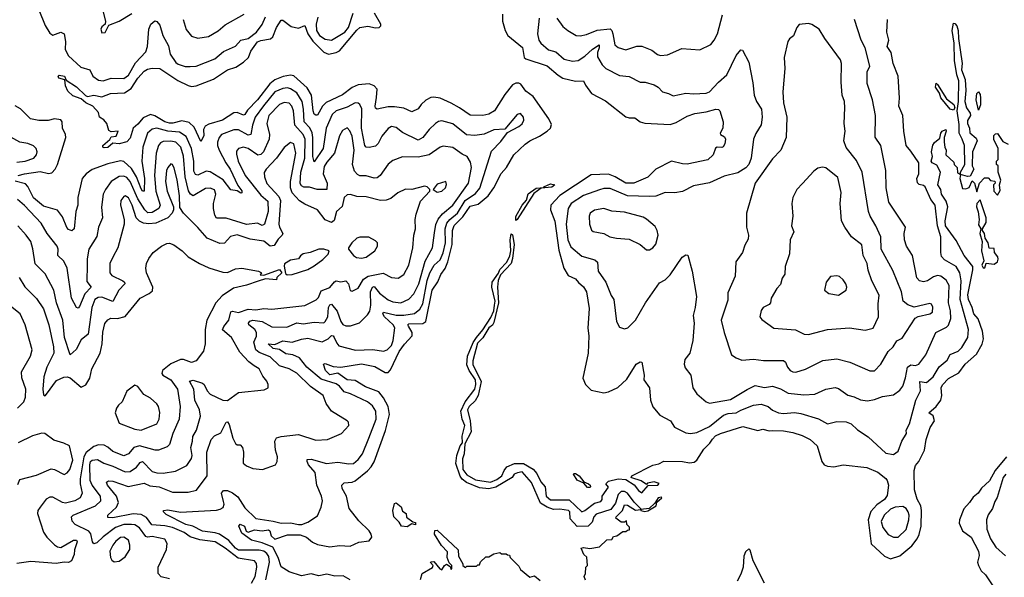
# Model space of a CAD drawing. Extents: x 1245432 to 1420865, y 606325 to 671314.
# Tile 241 of 256: x 1388404 to 1394659, y 620730 to 624275. Entities that reach past the tile are written whole.
import ezdxf

# ---------------------------------------------------------------- set-up
doc = ezdxf.new("R2010")
doc.units = 0

msp = doc.modelspace()

# ---------------------------------------------------------------- linework, layer by layer
at = {"layer": '0CON20XD'}
for points in [[(1388525, 624337.8), (1388565, 624237.5), (1388595, 624187.8), (1388615, 624176.5), (1388665, 624195.4), (1388685.6, 624185.6), (1388694.7, 624135), (1388693.3, 624085), (1388714.6, 624045), (1388793.5, 623973.5), (1388849.4, 623955), (1388868.2, 623915), (1388905, 623889.1), (1388935, 623885.2), (1388985, 623903.6), (1389065, 623899.7), (1389095, 623920.8), (1389139, 624001), (1389205, 624070.8), (1389215, 624103.3), (1389224.8, 624215.2), (1389237.8, 624245), (1389261.9, 624268.1), (1389275, 624262.5), (1389295, 624240), (1389313.8, 624175), (1389348.3, 624108.3), (1389360.9, 624055), (1389395, 624002.2), (1389410.8, 623990.8), (1389455, 623977.1), (1389487.5, 623977.5)], [(1388930.3, 624340.3), (1388950, 624265), (1388947.5, 624245), (1388925, 624228.8), (1388918.8, 624215), (1388925, 624190), (1388946.4, 624193.6), (1388970.5, 624239.5), (1389035, 624264.2), (1389116.2, 624313.8)], [(1390502.8, 620712.8), (1390459.4, 620739.4), (1390406.5, 620736.5), (1390355, 620748.8), (1390305, 620738.9), (1390255, 620752.3), (1390195, 620738.7), (1390115.4, 620765), (1390065, 620795.8), (1390046.9, 620855), (1390011.3, 620921.4), (1389945, 620950), (1389875.7, 620965.7), (1389815, 621010.8), (1389795.8, 621055), (1389805, 621067.1), (1389832, 621055), (1389843.6, 621023.6), (1389855, 621017.1), (1389895, 621032.1), (1389945, 621025.8), (1389985, 621031), (1389993.9, 621025), (1390002.4, 620992.4), (1390025, 620973.3), (1390105, 620999.2), (1390185, 621000.3), (1390226.2, 620985), (1390264.1, 620954.1), (1390295, 620938), (1390375, 620924.5), (1390435, 620931.2), (1390503.3, 620926.7), (1390557.4, 620952.6), (1390625, 620962), (1390640, 620985), (1390636.9, 621005), (1390624.3, 621025), (1390558.4, 621088.4), (1390497.9, 621167.9), (1390480.9, 621245), (1390453.4, 621295), (1390450, 621315), (1390465, 621330.5), (1390515, 621335.3), (1390535, 621343.3), (1390612.4, 621407.6), (1390637.6, 621432.4), (1390655.4, 621464.6), (1390727.8, 621662.2), (1390752.2, 621765), (1390745.1, 621815.1), (1390715, 621871.6), (1390685, 621908.1), (1390601, 621941), (1390535, 621980.3), (1390485, 621984.3), (1390425, 622027.1), (1390375, 622016.7), (1390346.8, 622045), (1390334.6, 622085.4), (1390345, 622090), (1390395, 622069.8), (1390445, 622065.9), (1390575, 622087.4), (1390659.5, 622069.5), (1390725, 622031.8), (1390745, 622032.1), (1390760.4, 622049.6), (1390813.6, 622165), (1390848, 622212), (1390896.7, 622265), (1390897.8, 622285), (1390873.8, 622326.2), (1390870.3, 622335), (1390875, 622341.8), (1390965, 622343), (1390985, 622355.4), (1391025, 622555.4), (1391061, 622609), (1391078.4, 622655), (1391106.4, 622693.6), (1391123.8, 622736.2), (1391150.6, 622845), (1391153.5, 622935), (1391163.6, 622966.4), (1391218.1, 623021.9), (1391265, 623088.5), (1391317.2, 623102.8), (1391379.2, 623155), (1391415, 623205.9), (1391462.9, 623297.1), (1391495.9, 623335), (1391543.6, 623415), (1391615, 623483.4), (1391645, 623503.5), (1391706.8, 623533.2), (1391755.6, 623565), (1391775.6, 623585), (1391782, 623608), (1391765.3, 623645), (1391665, 623787.1), (1391619.9, 623819.9), (1391586.7, 623865), (1391575, 623870.4), (1391555, 623870), (1391535, 623861.1), (1391485, 623799.2), (1391420.9, 623695), (1391385, 623673), (1391345, 623665.6), (1391265, 623666.7), (1391198.8, 623715), (1391145, 623744.8), (1391075, 623776.5), (1391035, 623782.5), (1391015, 623779.4), (1390985, 623762.5), (1390954.6, 623735), (1390935, 623707.1), (1390895, 623688.9), (1390845, 623712.1), (1390785, 623720), (1390745, 623719.5), (1390675, 623705.6), (1390665, 623712.5), (1390661.5, 623725), (1390669.9, 623780.1), (1390673.9, 623833.9), (1390655.6, 623855), (1390625, 623867.3), (1390555, 623860), (1390515, 623843.1), (1390455, 623797.6), (1390351.1, 623748.9), (1390326.6, 623725), (1390295, 623668.6), (1390285, 623668.1), (1390275, 623674.4), (1390267.6, 623695), (1390257.8, 623795), (1390230.7, 623840.7), (1390145, 623917.1), (1390125, 623922.2), (1390077.6, 623912.4), (1390025, 623892.5), (1389992.3, 623867.7), (1389915, 623764.8), (1389850.1, 623699.9), (1389835, 623671.5), (1389825, 623668.2), (1389785, 623685.3), (1389765, 623682.6), (1389691.5, 623635), (1389605, 623609.5), (1389583, 623597), (1389572.6, 623577.4), (1389573.9, 623536.1), (1389555, 623501.2), (1389512.2, 623592.2), (1389480.5, 623620.5), (1389435, 623630.5), (1389376.5, 623616.5), (1389355, 623617.1), (1389325.7, 623625), (1389262.5, 623662.5), (1389235, 623670.9), (1389188.8, 623651.2), (1389155, 623610), (1389124.4, 623585.6), (1389105, 623521.2), (1389085, 623498.8), (1389035, 623484.4), (1388995, 623490.5), (1388965, 623462.3), (1388940.3, 623460.3), (1388932.5, 623465), (1388932.9, 623475), (1388976.3, 623513.7), (1388985, 623530), (1389017.5, 623535), (1389030, 623565), (1388985, 623562.5), (1388970, 623570), (1388957.5, 623615), (1388938, 623638), (1388912, 623655), (1388903.8, 623685), (1388868.6, 623725), (1388825, 623745.5), (1388795, 623772.1), (1388741.5, 623791.5), (1388709.7, 623819.7), (1388694.1, 623854.1), (1388691.7, 623891.7), (1388653.5, 623903.5), (1388648.1, 623915), (1388655, 623922.9), (1388688.8, 623915), (1388700.3, 623890.3), (1388765, 623847.7), (1388821.9, 623791.9), (1388835, 623787.1), (1388874.3, 623794.3), (1388926, 623784), (1388980, 623805), (1389070.4, 623809.6), (1389112.2, 623837.8), (1389155, 623902.1), (1389195, 623948.2), (1389215, 623959.6), (1389246.2, 623966.2), (1389295, 623964), (1389408.4, 623888.4), (1389475, 623856.8), (1389495, 623850.4), (1389525, 623854.6), (1389635, 623895.9), (1389723.7, 623956.3), (1389776.6, 623973.4), (1389825, 624004.1), (1389857.4, 624035), (1389873, 624075), (1389915, 624134.2), (1389935, 624143.2), (1389996.3, 624153.7), (1390012.7, 624165), (1390035, 624224), (1390065, 624271.2), (1390075, 624271.2), (1390128.1, 624231.9), (1390175, 624220.5), (1390215, 624238.2), (1390234.5, 624185), (1390267, 624137), (1390335, 624067.4), (1390365, 624054.8), (1390414.9, 624065.1), (1390435, 624076.7), (1390545, 624207.5), (1390565, 624223.9), (1390615, 624233), (1390665, 624222.8), (1390687.5, 624225), (1390697.5, 624235), (1390698.2, 624245), (1390657.5, 624315)], [(1389442.2, 624275), (1389461.6, 624211.6), (1389495, 624170), (1389535, 624156.7), (1389603.4, 624166.6), (1389665, 624202.7), (1389709.1, 624240.9), (1389830.1, 624309.9)], [(1389487.5, 623977.5), (1389525, 623978.8), (1389643.4, 624026.6), (1389698.3, 624071.7), (1389775, 624106.2), (1389809.4, 624145), (1389855, 624155.3), (1389909.1, 624195), (1389945, 624243.3), (1389966.4, 624293.6)], [(1390298.9, 624291.1), (1390287.5, 624245), (1390288.4, 624205), (1390309.1, 624175), (1390345, 624149.8), (1390384.7, 624144.7), (1390468.8, 624195), (1390492, 624225), (1390522.9, 624315)], [(1391471, 624309), (1391470.3, 624265), (1391487.4, 624205), (1391504, 624175), (1391597.1, 624097.1), (1391608.5, 624035), (1391620, 624025), (1391755, 623980.7), (1391825, 623920.8), (1391855, 623903.3), (1391935, 623882.8), (1391985, 623885.7), (1391998.1, 623858.1), (1392035.3, 623805.3), (1392125, 623758), (1392255, 623657.1), (1392275, 623650), (1392310.6, 623650.6), (1392345.8, 623625), (1392375, 623616.1), (1392535, 623607.9), (1392575, 623620.3), (1392645, 623661.1), (1392691.7, 623678.3), (1392765, 623687.8), (1392825.8, 623705.8), (1392843.6, 623703.6), (1392852.5, 623695), (1392872.9, 623625), (1392871.4, 623585), (1392854.1, 623554.1), (1392856.2, 623545), (1392880.2, 623530.2), (1392888, 623515), (1392883.7, 623486.3), (1392873.5, 623466.5), (1392865, 623461.2), (1392835, 623464.5), (1392825, 623458.6), (1392809.4, 623415), (1392775.4, 623384.6), (1392645, 623356.9), (1392615, 623357.5), (1392545, 623375.3), (1392445.8, 623325), (1392395, 623274.1), (1392305, 623234.4), (1392255, 623235.2), (1392186.6, 623276.6), (1392145, 623292.4), (1392035, 623287.3), (1391835, 623156.5), (1391778.6, 623095), (1391775.8, 623065), (1391803.4, 622993.4), (1391828.8, 622808.8), (1391861.2, 622695), (1391888.8, 622648.8), (1391935, 622628.1), (1391953.4, 622603.4), (1391985.8, 622575.8), (1392005.3, 622545), (1392020.5, 622439.5), (1392013.9, 622313.9), (1392020, 622265), (1392016.1, 622155), (1391982.3, 621995), (1391997.8, 621955), (1392035, 621918.6), (1392115, 621903.3), (1392145, 621908.9), (1392203.7, 621936.3), (1392260.6, 621989.4), (1392320.5, 622085), (1392345, 622098.6), (1392355, 622098), (1392371.2, 622015), (1392368.8, 621985), (1392405.7, 621935), (1392411.4, 621855), (1392425, 621813.3), (1392470.7, 621760.7), (1392538, 621725), (1392562.9, 621685), (1392635, 621647.3), (1392665, 621643.2), (1392705, 621650.9), (1392785, 621689.3), (1392875, 621760.5), (1392905, 621772.1), (1392955.2, 621774.8), (1392985, 621792.9), (1393065, 621824.2), (1393115, 621831.3), (1393157.5, 621815), (1393185, 621793.1), (1393224.8, 621774.8), (1393255, 621770.2), (1393326.7, 621776.7), (1393365, 621771.6), (1393477.6, 621737.6), (1393535, 621705.7), (1393595, 621720.6), (1393655, 621717.3), (1393685, 621704.4), (1393725, 621668.1), (1393793.2, 621623.2), (1393905, 621520), (1393955, 621511.5), (1393985, 621532.5), (1394006.7, 621595), (1394037.3, 621645), (1394035.7, 621665), (1394055.3, 621704.7), (1394095.6, 621855), (1394127.2, 621915), (1394121.5, 621975), (1394165, 621968.1), (1394206.6, 622003.4), (1394245, 622067.3), (1394295, 622110.6), (1394313.8, 622146.2), (1394365, 622167.9), (1394389.2, 622190.9), (1394425.9, 622255), (1394432.1, 622305), (1394377.2, 622495), (1394385.2, 622615), (1394376.5, 622665), (1394352.3, 622705), (1394278.3, 622748.3), (1394259.8, 622769.8), (1394254.4, 622795.6), (1394255.3, 622894.7), (1394233.4, 622965), (1394218.5, 623095), (1394192.5, 623132.5), (1394155, 623211.5), (1394145, 623220.4), (1394117.5, 623227.5), (1394107.7, 623237.7), (1394102.9, 623265), (1394116.1, 623295), (1394115.4, 623365), (1394065, 623438)], [(1391703.1, 624285), (1391693.1, 624185), (1391702.1, 624145), (1391713.9, 624125), (1391762.8, 624082.7), (1391809.2, 624069.2), (1391862.9, 624022.9), (1391915, 624010), (1391950.8, 624015), (1391995, 624042.7), (1392042.6, 624087.4), (1392085, 624115.6), (1392085.2, 624095.2), (1392074.1, 624065), (1392075, 624038), (1392105, 623988.1), (1392127.5, 623965), (1392215, 623920.5), (1392275, 623913.3), (1392345, 623878.1), (1392376.3, 623876.3), (1392435, 623860.5), (1392459.2, 623845), (1392486.7, 623815), (1392525.8, 623805.8), (1392555, 623790.8), (1392635, 623808.2), (1392683.8, 623803.8), (1392765, 623807.3), (1392785, 623816.9), (1392843.4, 623876.6), (1392895.5, 623925), (1392955, 624046.2), (1392985, 624083.8), (1392995, 624080), (1393035.5, 624005.5), (1393062.1, 623872.1), (1393070, 623795), (1393085, 623754.2), (1393116.2, 623705), (1393120.5, 623655), (1393113.7, 623606.3), (1393079.2, 623550.8), (1393065.3, 623515), (1393051, 623395), (1393036.4, 623353.6), (1393017, 623333), (1392965, 623301.8), (1392879.7, 623280.3), (1392785, 623237.3), (1392685, 623218.6), (1392615, 623183.1), (1392565, 623173.3), (1392505, 623176.5), (1392445, 623152.5), (1392405, 623150.4), (1392265, 623154), (1392155, 623201.2), (1392115, 623201.1), (1392086.8, 623193.2), (1391985, 623156.2), (1391906.7, 623105), (1391887.1, 623075), (1391875.7, 622975), (1391885.3, 622875), (1391905, 622830.9), (1391975, 622770.6), (1392057.4, 622747.4), (1392074.1, 622734.1), (1392078.9, 622675), (1392128.2, 622605), (1392160.9, 622520.9), (1392177.5, 622495), (1392196, 622355), (1392215, 622320), (1392245, 622308.8), (1392266.7, 622315), (1392315, 622364), (1392378.5, 622475), (1392467.8, 622602.2), (1392505, 622621.5), (1392536.7, 622653.3), (1392611.9, 622765), (1392635, 622780), (1392647.7, 622777.7), (1392675.7, 622675), (1392704.3, 622515), (1392695.8, 622445), (1392682.4, 622395), (1392688.9, 622345), (1392680.3, 622235), (1392660, 622155), (1392629.4, 622115), (1392625.6, 622085), (1392630.7, 622060.7), (1392667.1, 622015), (1392680, 621935), (1392705, 621895.7), (1392765, 621844.3), (1392785, 621836.7), (1392919.5, 621860.5), (1393026.1, 621923.9), (1393075, 621948.9), (1393135, 621937.1), (1393185, 621944.1), (1393237.4, 621927.4), (1393285, 621899.3), (1393385, 621889.3), (1393455, 621894.6), (1393525, 621926.7), (1393585, 621936.4), (1393605, 621930), (1393665, 621887.5), (1393705, 621876.9), (1393745, 621857.1), (1393789.4, 621850.6), (1393835, 621859.1), (1393885, 621879.6), (1393955, 621889.5), (1393995, 621918.9), (1394013.8, 621945), (1394031.4, 621998.6), (1394043.8, 622066.2), (1394065, 622080), (1394095, 622075.4), (1394115, 622085.6), (1394159.2, 622145), (1394224.4, 622285), (1394291.1, 622318.9), (1394305, 622332.9), (1394319.2, 622375), (1394316.4, 622423.6), (1394303.3, 622475), (1394308.5, 622585), (1394289.7, 622619.7), (1394255, 622643.5), (1394235, 622648.4), (1394209.3, 622640.7), (1394171.4, 622615), (1394145, 622608.2), (1394119.2, 622615), (1394102.9, 622632.9), (1394076.2, 622775), (1394038.1, 622835), (1394024.5, 622875), (1394022.7, 622915), (1394031.9, 622955), (1393925.3, 623115), (1393909.1, 623205), (1393906.3, 623316.3), (1393874.6, 623475), (1393837.8, 623527.8), (1393841.1, 623665), (1393821.5, 623765), (1393788.1, 623868.1), (1393786.7, 623943.3), (1393805, 623980), (1393775.3, 624095), (1393748.4, 624145), (1393707.5, 624275)], [(1391817.1, 624285), (1391855, 624231.9), (1391885, 624206.7), (1391938.8, 624175), (1391965, 624171.2), (1392005, 624179.7), (1392071.7, 624208.3), (1392155, 624215.4), (1392165.3, 624205.3), (1392172.1, 624185), (1392184.6, 624115), (1392205, 624097.3), (1392255, 624083.1), (1392325, 624106.4), (1392355.4, 624105.4), (1392420, 624080), (1392455, 624052.2), (1392475, 624046.7), (1392518.1, 624051.9), (1392609.3, 624090.7), (1392725, 624082.9), (1392795, 624117.5), (1392816, 624144), (1392836.8, 624185), (1392867.8, 624305)], [(1394065, 623438), (1394035.8, 623475.8), (1394019.5, 623565), (1394014.5, 623665), (1393988.9, 623725), (1393992.2, 623775), (1393984.4, 623915), (1393952.1, 623995), (1393940.4, 624065), (1393913.6, 624105), (1393924.6, 624145), (1393911.9, 624195), (1393916, 624275)], [(1393335, 622034.6), (1393395, 622053.2), (1393505, 622108.8), (1393595, 622118.8), (1393678.1, 622098.1), (1393805, 622041.4), (1393835, 622041.4), (1393875, 622085.7), (1393921.2, 622165), (1393952.2, 622195), (1393975, 622232.5), (1394009.6, 622250.4), (1394092.7, 622377.3), (1394112, 622388), (1394185, 622404.6), (1394201.4, 622415), (1394205, 622446.7), (1394195.4, 622465.4), (1394185, 622470.8), (1394085, 622447.8), (1394045, 622462.5), (1394016.7, 622485), (1394006.2, 622545), (1393950.5, 622680.5), (1393876.1, 622816.1), (1393873.9, 622895), (1393843.1, 622963.1), (1393806.2, 623025), (1393796.7, 623055), (1393755, 623306), (1393719.4, 623379.4), (1393655, 623462.9), (1393638.7, 623505), (1393648.5, 623565), (1393640.4, 623615), (1393646.3, 623713.7), (1393643.6, 623755), (1393628.9, 623795), (1393622.1, 623877.9), (1393623.8, 623995), (1393618.6, 624018.6), (1393518.6, 624155), (1393482, 624215), (1393435, 624244.2), (1393415, 624250.8), (1393355, 624243.3), (1393340, 624225), (1393318.8, 624171.2), (1393295, 624153.8), (1393283.2, 624136.8), (1393259.2, 624035), (1393264.4, 623965), (1393252.7, 623815), (1393256.5, 623745), (1393277.5, 623655), (1393273.1, 623525), (1393239.4, 623445), (1393185, 623389.2), (1393075.6, 623235), (1393021.4, 623045), (1393020, 622955), (1393032.9, 622905), (1393031.2, 622878.8), (1393009.7, 622840.3), (1392995.7, 622794.3), (1392954, 622735), (1392948, 622645), (1392901.4, 622538.6), (1392902.4, 622492.4), (1392860, 622365), (1392879.4, 622285), (1392926.2, 622145), (1392955, 622124), (1392990.5, 622110.5), (1393064.5, 622115.5), (1393128.3, 622108.3), (1393255, 622108.1), (1393268.2, 622098.2), (1393281.4, 622065), (1393298.6, 622045), (1393315, 622035.5), (1393335, 622034.6)], [(1393185, 621664), (1393255, 621661.9), (1393315, 621650), (1393375, 621630.8), (1393425, 621606), (1393470, 621565), (1393500, 621465), (1393515, 621445.8), (1393535, 621435.7), (1393575, 621431.9), (1393635, 621445.7), (1393785, 621426.8), (1393855, 621398.2), (1393905, 621358.8), (1393915, 621344.4), (1393922, 621315), (1393915, 621250), (1393896.5, 621225), (1393849.7, 621190.3), (1393811.5, 621148.5), (1393792.8, 621095), (1393813.6, 620943.6), (1393896.5, 620865), (1393935, 620848.2), (1393994.2, 620865.8), (1394070.3, 620929.7), (1394105, 620974.5), (1394118.3, 621001.7), (1394131, 621055), (1394133.3, 621155), (1394128, 621185), (1394105, 621226.9), (1394088.8, 621285), (1394085, 621408.8), (1394095, 621440.8), (1394115, 621465.6), (1394151.4, 621538.6), (1394162.4, 621605), (1394187.8, 621682.2), (1394214.2, 621725), (1394206.7, 621756.7), (1394180, 621775), (1394226.2, 621815), (1394255.7, 621855), (1394261.4, 621885), (1394257.8, 621935), (1394265, 621952.5), (1394305, 621993.8), (1394370.7, 622029.3), (1394410.8, 622085), (1394482.6, 622147.4), (1394518.4, 622211.6), (1394527.1, 622245), (1394520.4, 622295), (1394491.9, 622371.9), (1394464.7, 622405), (1394454.2, 622444.2), (1394432, 622495), (1394427.9, 622525), (1394459.2, 622685), (1394458.2, 622705), (1394404.3, 622775), (1394351.8, 622871.8), (1394285, 622964.3), (1394282.6, 622995), (1394300, 623085), (1394289.9, 623119.9), (1394260, 623165), (1394255.9, 623195.9), (1394236.7, 623225), (1394252.5, 623305), (1394229.3, 623349.3), (1394200, 623365), (1394194.2, 623375), (1394202, 623405), (1394196.9, 623435), (1394205, 623476.2), (1394215, 623493.8), (1394248.8, 623521.2), (1394255, 623552.5), (1394264.2, 623565), (1394286.2, 623576.2), (1394290, 623565), (1394277.5, 623525), (1394277.5, 623495), (1394280, 623465), (1394290, 623445), (1394287.5, 623415), (1394338.3, 623368.3), (1394340, 623355), (1394360, 623335), (1394361.7, 623301.7), (1394380, 623290), (1394380, 623305), (1394407.5, 623355), (1394405.3, 623475), (1394391.8, 623515), (1394372.6, 623552.6), (1394371.8, 623608.2), (1394358.6, 623695), (1394368.2, 623755), (1394370, 623885), (1394357.5, 623925), (1394342.8, 624015), (1394340.8, 624125), (1394327.5, 624205), (1394335, 624253.3), (1394345, 624251.1), (1394357.8, 624235), (1394366.3, 624205), (1394366.6, 624155), (1394391.2, 623995), (1394386.6, 623955), (1394410.6, 623895), (1394414.2, 623825), (1394408.4, 623755), (1394418, 623715), (1394440.8, 623680.8), (1394444.6, 623665), (1394425, 623632.9), (1394423.8, 623615), (1394437.5, 623585), (1394438.9, 623555), (1394480.5, 623520.5), (1394485.6, 623505), (1394457.3, 623435), (1394454.7, 623345), (1394464.4, 623325), (1394440.9, 623279.1), (1394425, 623277.4), (1394380, 623290), (1394376.2, 623265), (1394392.3, 623202.3), (1394415, 623198.4), (1394435, 623206.9), (1394455, 623250.6), (1394469.2, 623235), (1394485, 623180), (1394500, 623235), (1394531.7, 623268.3), (1394555, 623270), (1394571.7, 623251.7), (1394598.3, 623248.3), (1394600, 623235), (1394590, 623225), (1394592.5, 623185), (1394615, 623160), (1394631.7, 623188.3), (1394627.5, 623225), (1394637.5, 623255), (1394620, 623305), (1394620, 623345), (1394610, 623355), (1394610, 623375), (1394620, 623385), (1394620, 623455), (1394593, 623513), (1394591.7, 623538.3), (1394601.7, 623548.3), (1394615, 623550), (1394650, 623500), (1394682.3, 623482.3)], [(1389967.3, 620712.7), (1389990.2, 620825), (1389986.9, 620863.1), (1389975, 620881.7), (1389955, 620895.1), (1389925, 620902.6), (1389795, 620902), (1389775, 620915.5), (1389733.4, 620963.4), (1389673.3, 621003.3), (1389645, 621013.1), (1389565, 621023.8), (1389504.3, 621054.3), (1389459.7, 621065), (1389335, 621129.1), (1389317.5, 621145), (1389317.5, 621155), (1389345, 621158.5), (1389425, 621143.2), (1389654.3, 621155.7), (1389678.1, 621161.9), (1389695.6, 621174.4), (1389703.1, 621195), (1389698.3, 621211.7), (1389685.7, 621265), (1389699.2, 621280.8), (1389725, 621281.7), (1389756.8, 621266.8), (1389790.7, 621240.7), (1389835, 621170.6), (1389905, 621103.8), (1390015, 621087.1), (1390065, 621073.5), (1390125, 621075.6), (1390174.6, 621064.6), (1390196.1, 621066.1), (1390235, 621080.6), (1390295, 621121.2), (1390320, 621175), (1390327.5, 621215), (1390321.9, 621245), (1390290.8, 621315), (1390280, 621395), (1390237.9, 621445), (1390229.1, 621465), (1390230.3, 621479.7), (1390255, 621480.7), (1390353.9, 621453.9), (1390425, 621462.3), (1390495, 621450.7), (1390525, 621453.2), (1390555, 621477.9), (1390581.8, 621515), (1390622.9, 621615), (1390667.9, 621735), (1390665.3, 621785), (1390645, 621820.4), (1390614.3, 621845), (1390505, 621896.4), (1390465, 621908.8), (1390435.3, 621945), (1390415, 621959.3), (1390318.9, 621988.9), (1390228.9, 622065), (1390182.5, 622125), (1390139.4, 622145), (1390095, 622150), (1390055, 622177.9), (1390015, 622183.7), (1389982.2, 622215), (1390025, 622210.2), (1390075, 622233.3), (1390135, 622223.5), (1390195, 622243.7), (1390235, 622250), (1390325, 622226.8), (1390363.6, 622246.4), (1390385, 622266), (1390395, 622264.6), (1390402.4, 622255), (1390417.8, 622217.8), (1390431.7, 622201.7), (1390537, 622173), (1390647.6, 622177.6), (1390715, 622166.7), (1390738.9, 622175), (1390765, 622203.8), (1390777, 622235), (1390786.5, 622315), (1390777.2, 622335), (1390720.6, 622385), (1390711.4, 622405), (1390714.7, 622415.3), (1390795, 622395.6), (1390844.1, 622395.9), (1390912.6, 622407.4), (1390946.3, 622433.7), (1390965, 622468.9), (1390993.4, 622616.6), (1391009.2, 622665), (1391036.2, 622713.8), (1391075, 622747.8), (1391095, 622792.7), (1391108.8, 622855), (1391106.8, 622945), (1391118.2, 622981.8), (1391135.9, 623004.1), (1391185.1, 623044.9), (1391234, 623126), (1391299.4, 623170.6), (1391326, 623204), (1391401.4, 623438.6), (1391460.3, 623499.7), (1391502, 623558), (1391575, 623595.6), (1391595, 623612.5), (1391605.5, 623635), (1391604.5, 623654.5), (1391585, 623678.9), (1391565, 623670.9), (1391485, 623578), (1391415, 623573.6), (1391355, 623547.7), (1391295, 623538.3), (1391241.6, 623541.6), (1391155, 623611.5), (1391085, 623631.2), (1391065, 623628.2), (1391045, 623614.5), (1391005, 623577.5), (1390965.4, 623525), (1390935, 623508.7), (1390835, 623557.1), (1390795, 623589.2), (1390765, 623594.6), (1390745, 623583.3), (1390705.2, 623534.8), (1390681.8, 623488.2), (1390665, 623471.5), (1390625, 623461.8), (1390605, 623464.6), (1390597.3, 623475), (1390574.5, 623585), (1390577.5, 623707.5), (1390565, 623735.6), (1390554.1, 623744.1), (1390535, 623746.7), (1390485, 623718), (1390415, 623695.2), (1390388.7, 623671.3), (1390351.7, 623585), (1390331.2, 623455), (1390275, 623370.8), (1390265.6, 623405.6), (1390266.6, 623525), (1390261.8, 623555), (1390246.6, 623586.6), (1390211.8, 623625), (1390207.9, 623705), (1390198.2, 623755), (1390165, 623808.9), (1390125, 623835.7), (1390105, 623840.7), (1390075, 623837), (1390024.7, 623815), (1389952.5, 623727.4), (1389899, 623655), (1389882.9, 623605), (1389873.3, 623545), (1389855, 623540.9), (1389795, 623575.3), (1389765, 623574.7), (1389686.9, 623545), (1389671.8, 623525), (1389661.2, 623495), (1389660.5, 623475), (1389671.7, 623445), (1389713.1, 623365), (1389741.2, 623325), (1389789.7, 623219.8), (1389815, 623186), (1389815, 623174), (1389808.7, 623171.3), (1389786.4, 623186.4), (1389745, 623192.2), (1389696.4, 623256.4), (1389615, 623307.5), (1389588.8, 623311.2), (1389535, 623286.8), (1389520.6, 623290.6), (1389511.3, 623311.3), (1389511, 623375), (1389496.3, 623455), (1389462.1, 623532.1), (1389418.6, 623558.6), (1389345, 623565.6), (1389275.6, 623584.4), (1389245, 623578.6), (1389216.9, 623553.1), (1389186, 623465), (1389179.8, 623375), (1389197.7, 623265), (1389195, 623184.4), (1389185, 623183.8), (1389175, 623198.8), (1389145.7, 623275.7), (1389115, 623329.1), (1389065, 623373.3), (1389045, 623376.5), (1388965, 623357.5), (1388865, 623322.5), (1388825.5, 623295), (1388800, 623265), (1388772.6, 623145), (1388773.7, 623095), (1388761.6, 623055), (1388749.7, 622945), (1388735, 622932.7), (1388715, 622940), (1388703.3, 622953.3), (1388675, 623021.5), (1388645, 623063.5), (1388555, 623089.2), (1388491.9, 623141.9), (1388455.9, 623215), (1388440.5, 623230.5), (1388375, 623247.8)], [(1394335, 623700), (1394315, 623706), (1394255, 623777.5), (1394247, 623807), (1394221.2, 623845), (1394225, 623870), (1394235, 623862.5), (1394291.2, 623771.2), (1394336.9, 623735), (1394344.2, 623715), (1394335, 623700)], [(1394495, 623700), (1394479.2, 623765), (1394484.2, 623805), (1394495, 623816.7), (1394505, 623800), (1394508, 623775), (1394507.7, 623732.3), (1394495, 623700)], [(1388393.7, 623283.7), (1388434.5, 623295.5), (1388535, 623309.6), (1388587.3, 623297.3), (1388608.1, 623301.9), (1388630, 623325), (1388645.2, 623354.8), (1388696.2, 623525), (1388695.4, 623545), (1388676.9, 623585), (1388672.9, 623625), (1388665, 623636.9), (1388625, 623644.4), (1388585, 623633.8), (1388525, 623633.6), (1388472.5, 623645), (1388408.2, 623708.2), (1388375, 623727.1)], [(1389093.1, 621306.9), (1389195, 621327.7), (1389231.5, 621311.5), (1389290.8, 621305), (1389375, 621270.7), (1389475, 621270.4), (1389527.3, 621282.7), (1389594.7, 621375), (1389591.9, 621525), (1389620.4, 621605), (1389640.9, 621629.1), (1389681.5, 621648.5), (1389715, 621716.7), (1389725, 621718.8), (1389735, 621702), (1389758.1, 621615), (1389775, 621580), (1389785, 621572), (1389805, 621572.5), (1389819.5, 621555), (1389826.1, 621525), (1389824.5, 621454.5), (1389845, 621437.5), (1389885, 621420.8), (1389945.8, 621414.2), (1390030, 621445), (1390040, 621465), (1390042.5, 621495), (1390028.2, 621538.2), (1390023.8, 621595), (1390034.6, 621615.4), (1390064.6, 621625.4), (1390175, 621637.9), (1390285, 621601.9), (1390360, 621605), (1390448.8, 621645), (1390494, 621695), (1390492, 621715), (1390483.8, 621725), (1390385.4, 621785.4), (1390351.1, 621835), (1390331.5, 621885), (1390251.8, 621941.8), (1390165, 622026.5), (1390115, 622055.9), (1390055, 622074.8), (1389995, 622130.8), (1389925, 622159.1), (1389904.8, 622175), (1389891.6, 622225), (1389907.5, 622262.5), (1389908.9, 622285), (1389898.6, 622305), (1389859.2, 622335), (1389856.8, 622345), (1389865, 622357.6), (1389885, 622364.3), (1389945, 622355.9), (1390005, 622322.4), (1390100.4, 622319.6), (1390165, 622347.3), (1390205, 622341.2), (1390275, 622351.1), (1390335, 622348.5), (1390345, 622355.5), (1390360.9, 622385), (1390365, 622445.5), (1390375, 622461.5), (1390385, 622465.7), (1390421.1, 622421.1), (1390443.1, 622355), (1390456.7, 622336.7), (1390475, 622328.5), (1390505, 622328.8), (1390562.4, 622347.6), (1390612.7, 622397.3), (1390627.8, 622422.3), (1390635, 622460), (1390632.8, 622545), (1390645, 622574.6), (1390655, 622577.6), (1390690.3, 622535), (1390745, 622494.7), (1390775, 622480.3), (1390825, 622474.7), (1390875, 622497.3), (1390908.4, 622531.6), (1390938.9, 622595), (1390979.9, 622740.1), (1391027.2, 622825), (1391039.6, 622919.6), (1391046.5, 622973.5), (1391063, 623007), (1391090.7, 623039.3), (1391155, 623094.7), (1391255.1, 623234.9), (1391274.7, 623335), (1391267.9, 623367.9), (1391245.7, 623405), (1391215, 623419.1), (1391155, 623461.4), (1391095, 623470.9), (1391075, 623464.5), (1391005, 623414.5), (1390935, 623401.3), (1390835, 623401.8), (1390775, 623378.5), (1390743.8, 623356.2), (1390694.5, 623285), (1390675, 623269.1), (1390655, 623267.7), (1390605, 623282.5), (1390565, 623282.2), (1390549.6, 623289.6), (1390531.6, 623311.6), (1390518.1, 623355), (1390528, 623445), (1390515, 623533.8), (1390502, 623568), (1390485, 623586.9), (1390455, 623570), (1390435, 623536), (1390404.1, 623425.9), (1390355, 623368.7), (1390339, 623341), (1390332.1, 623295), (1390358.1, 623235), (1390355, 623194.3), (1390294.7, 623195.3), (1390245, 623210.8), (1390209.9, 623209.9), (1390195, 623217.6), (1390185, 623232.7), (1390190.5, 623305), (1390214.6, 623395), (1390216.9, 623515), (1390205.6, 623545.6), (1390151.5, 623605), (1390142.7, 623695), (1390133.2, 623725), (1390115, 623744.1), (1390085, 623747.5), (1390055, 623736.3), (1389987.6, 623665), (1389973.8, 623615), (1389990.8, 623545), (1389988.6, 623515), (1389952.8, 623435), (1389935, 623416.8), (1389916.3, 623413.7), (1389855, 623456.5), (1389826, 623464), (1389793.3, 623455), (1389781.9, 623438.1), (1389781.3, 623418.7), (1389792.7, 623375), (1389836.7, 623285), (1389935, 623158.1), (1389980.8, 623120.8), (1389981.7, 623055), (1389959.2, 622975), (1389945, 622965.6), (1389915, 622980.9), (1389845, 622972.4), (1389715, 623012.7), (1389655, 623012.5), (1389642.6, 623032.6), (1389634.3, 623075), (1389635.2, 623105), (1389650.8, 623165), (1389642.2, 623192.3), (1389615, 623203.4), (1389585, 623200.7), (1389505, 623154.7), (1389489.1, 623165), (1389475.9, 623185.9), (1389454.9, 623275), (1389445, 623406), (1389427.1, 623465), (1389395, 623496.3), (1389365, 623501.9), (1389315, 623500.3), (1389298.4, 623491.6), (1389286.5, 623475), (1389271.1, 623425), (1389260.4, 623285), (1389268.9, 623185), (1389296.9, 623095), (1389288.4, 623075), (1389245, 623048.8), (1389217.5, 623047.5), (1389198.1, 623065), (1389155.4, 623135.4), (1389106.7, 623246.7), (1389085, 623271.4), (1389065, 623279.8), (1389035, 623277), (1388985.3, 623245), (1388949.2, 623195), (1388935.3, 623164.7), (1388922.8, 623082.8), (1388930.8, 623015), (1388905.4, 622955), (1388893.5, 622896.5), (1388842.4, 622815), (1388831.9, 622755), (1388833.2, 622716.8), (1388831.1, 622611.1), (1388857.5, 622575), (1388818.8, 622531.2), (1388785, 622451.5), (1388775, 622440.6), (1388765, 622445.6), (1388734.2, 622505), (1388705.2, 622695.2), (1388685, 622740), (1388646.2, 622775), (1388648.5, 622815), (1388641.8, 622835), (1388578.8, 622915), (1388541.2, 622981.2), (1388435, 623093.3), (1388390.5, 623130.5)], [(1388385, 623369), (1388438, 623375), (1388493.5, 623395), (1388511.8, 623415), (1388514.4, 623435), (1388507.8, 623455), (1388491.8, 623471.8), (1388455, 623487.6), (1388405, 623495.4), (1388328.7, 623538.7)], [(1389355, 620720.6), (1389302, 620732), (1389284.4, 620755), (1389283.6, 620793.6), (1389335.6, 620905.6), (1389340.8, 620945), (1389325, 620972.2), (1389245, 620990), (1389215.4, 620984.6), (1389205, 620988.5), (1389164.6, 621045), (1389135, 621062.7), (1389115, 621066.5), (1389064.9, 621065.1), (1389012.7, 621047.3), (1388933.7, 620986.3), (1388895, 620948.2), (1388875, 620942.2), (1388865.7, 620955.7), (1388855.2, 621005.2), (1388843.7, 621023.7), (1388757.5, 621065), (1388736.8, 621086.8), (1388733.1, 621115), (1388744, 621125), (1388885, 621183.3), (1388919.1, 621215), (1388916.9, 621245), (1388865, 621316.5), (1388851.9, 621345), (1388850.3, 621445), (1388854.5, 621465), (1388863.5, 621475), (1388897.7, 621477.7), (1388937.8, 621455), (1388995, 621436.7), (1389075, 621400), (1389106.8, 621403.2), (1389145, 621430.4), (1389170.1, 621459.9), (1389185, 621465.9), (1389245, 621402.1), (1389275, 621392.9), (1389315, 621391), (1389394.7, 621405.2), (1389465, 621441.5), (1389495.8, 621485), (1389498.8, 621505), (1389491.2, 621555), (1389502.2, 621595), (1389503.3, 621625), (1389527.2, 621665), (1389552.5, 621755), (1389545.3, 621795), (1389516, 621855), (1389511, 621925), (1389483.2, 621976.8), (1389505, 621982), (1389565, 621963.6), (1389575.7, 621955.7), (1389595.8, 621915), (1389614.1, 621894.1), (1389695, 621855.3), (1389725, 621852.7), (1389795, 621904.4), (1389957.7, 621922.3), (1389982.5, 621935), (1389983.3, 621955), (1389975, 621977.5), (1389947.9, 622007.9), (1389924.3, 622055), (1389894.2, 622075), (1389860.3, 622100.3), (1389801.7, 622161.7), (1389750, 622255), (1389692.8, 622302.8), (1389700.6, 622325), (1389732.2, 622365), (1389745, 622417.9), (1389755, 622421.2), (1389795, 622414), (1389855, 622434.4), (1389905, 622430.4), (1389955, 622438.3), (1390005, 622433.6), (1390215, 622457.1), (1390286.6, 622493.4), (1390301.7, 622508.3), (1390318.6, 622551.4), (1390375, 622573.1), (1390402.8, 622607.2), (1390415, 622613.6), (1390445, 622607.9), (1390475, 622614.6), (1390492.2, 622595), (1390503.6, 622553.6), (1390515, 622548.6), (1390555, 622567.5), (1390587.9, 622625), (1390616.9, 622643.1), (1390713.3, 622663.3), (1390765, 622636.4), (1390807.8, 622632.2), (1390845, 622654.2), (1390875.4, 622715), (1390900.9, 622825), (1390908, 622905), (1390918.4, 622945), (1390915.4, 623005), (1390921.7, 623038.3), (1390949.8, 623120.2), (1391010, 623185), (1391010, 623195), (1390991.7, 623211.7), (1390975, 623217.1), (1390895.7, 623195.7), (1390855, 623196.7), (1390806.3, 623173.7), (1390762.6, 623137.4), (1390732.4, 623127.6), (1390695, 623126.1), (1390605, 623148.8), (1390545, 623150.8), (1390505, 623163.3), (1390485, 623160.6), (1390465.7, 623145), (1390452, 623088), (1390416.2, 623055), (1390401.5, 622998.5), (1390385, 622986.2), (1390345, 623001.9), (1390295.2, 623065.2), (1390215, 623101.2), (1390182.3, 623122.3), (1390135, 623173.8), (1390123.9, 623205), (1390123.8, 623245), (1390157.8, 623425), (1390145.4, 623485), (1390125, 623493.5), (1390085, 623461.5), (1390035.6, 623394.4), (1389969.6, 623325), (1389957.3, 623302.7), (1389958.7, 623275), (1389975, 623233.6), (1390050, 623150), (1390061.2, 623125), (1390051.1, 622975), (1390054.3, 622955), (1390074.6, 622915), (1390071.5, 622905), (1390045, 622880), (1390021.1, 622838.9), (1389995, 622834), (1389955, 622867.3), (1389868.4, 622878.4), (1389785, 622906.8), (1389744, 622896), (1389705, 622853.2), (1389675, 622850.9), (1389595, 622886.7), (1389535, 622952.9)], [(1389535, 622952.9), (1389445.3, 623045.3), (1389420.7, 623080.7), (1389419.2, 623155), (1389405, 623255.8), (1389385, 623330.8), (1389375, 623354.2), (1389365, 623359.2), (1389345, 623335.6), (1389337.1, 623315), (1389330.2, 623245), (1389340.6, 623185), (1389380.4, 623085), (1389381.5, 623065), (1389372.8, 623045), (1389345, 623015.3), (1389268, 622982), (1389225, 622976), (1389191.2, 622981.2), (1389164.8, 622994.8), (1389144.8, 623014.8), (1389119.1, 623095), (1389095, 623141.2), (1389075, 623154.5), (1389065, 623151.5), (1389046.2, 623125), (1389043.5, 623096.5), (1389068.2, 623005), (1389067.3, 622975), (1389028, 622825), (1388994.7, 622765.3), (1388977.3, 622725), (1388975.6, 622665), (1388989.3, 622649.3), (1389060, 622615), (1389070.5, 622605), (1389070.9, 622595), (1389033.1, 622555), (1388995, 622483.4), (1388925, 622511.2), (1388902.3, 622507.7), (1388882.4, 622495), (1388861.6, 622445), (1388840, 622275), (1388795, 622240), (1388762.6, 622177.4), (1388725, 622143.6), (1388689.7, 622255), (1388678.1, 622365), (1388638.5, 622475), (1388621.2, 622555), (1388565, 622659.4), (1388502.2, 622722.2), (1388488.3, 622818.3), (1388474.5, 622865), (1388445, 622905.6), (1388392.2, 622965)], [(1393415, 622273.8), (1393535, 622305.5), (1393675, 622316.4), (1393775, 622300), (1393825, 622314.3), (1393860, 622385), (1393857.3, 622467.3), (1393863.6, 622523.6), (1393816.4, 622615), (1393792.7, 622682.7), (1393787.3, 622725), (1393762.3, 622775), (1393753, 622843), (1393688.6, 622895), (1393644.7, 622954.7), (1393625, 622996.7), (1393615.6, 623105), (1393622.9, 623175), (1393600.7, 623270.7), (1393525, 623332.5), (1393502.7, 623337.3), (1393475, 623330.8), (1393447.6, 623312.4), (1393376.2, 623233.8), (1393340, 623195), (1393316.2, 623145), (1393308.8, 623105), (1393315.8, 623025.8), (1393307.1, 622965), (1393320.6, 622925), (1393297.6, 622875), (1393293.6, 622786.4), (1393265.7, 622705.7), (1393265, 622656.7), (1393248.3, 622631.7), (1393237.9, 622592.1), (1393213.3, 622566.7), (1393178.5, 622505), (1393173.3, 622475), (1393165.3, 622464.7), (1393127.1, 622445), (1393114.4, 622425), (1393105.8, 622385.8), (1393118.7, 622368.7), (1393195, 622314.4), (1393333, 622303), (1393386.7, 622275), (1393415, 622273.8)], [(1391055, 623178.8), (1391085, 623184.3), (1391108, 623205), (1391115.9, 623225.9), (1391110, 623245), (1391055, 623228.6), (1391030, 623195), (1391055, 623178.8)], [(1391555, 622998), (1391555, 623024), (1391595, 623094.5), (1391623.4, 623126.6), (1391635, 623166.6), (1391685, 623202.9), (1391733.3, 623206.7), (1391736.7, 623215), (1391775, 623231.5), (1391803.8, 623225), (1391785, 623210.7), (1391717.5, 623202.5), (1391670.5, 623169.5), (1391565, 623004.5), (1391555, 622998)], [(1392405, 622811.4), (1392425, 622824.2), (1392445, 622848), (1392460, 622905), (1392454.4, 622935), (1392440.5, 622960.5), (1392386.4, 623006.4), (1392365, 623018.5), (1392245, 623051.8), (1392165, 623057.7), (1392115, 623074.5), (1392055, 623063.3), (1392028.6, 623045), (1392022.2, 623025), (1392024.3, 622974.3), (1392037.1, 622937.1), (1392047.9, 622927.9), (1392115.3, 622915.3), (1392153.8, 622895), (1392195, 622885.4), (1392275, 622879.6), (1392345.3, 622845.3), (1392385, 622812), (1392405, 622811.4)], [(1394525, 622696.7), (1394535, 622697.5), (1394542.5, 622727.5), (1394595, 622721.4), (1394615.5, 622734.5), (1394618.8, 622751.2), (1394616.5, 622766.5), (1394596.2, 622795), (1394595, 622820), (1394561.7, 622821.7), (1394556.7, 622855), (1394537.5, 622885), (1394532.5, 622915), (1394520, 622935), (1394520, 622945), (1394542.5, 622985), (1394542.5, 623015), (1394505, 623130), (1394485, 623106.2), (1394481.8, 623085), (1394492.6, 623052.6), (1394498, 623005), (1394495, 622970), (1394510, 622945), (1394502.5, 622915), (1394518.8, 622865), (1394514.6, 622804.6), (1394527.5, 622742.5), (1394516.2, 622715), (1394525, 622696.7)], [(1390575, 622757.5), (1390605, 622764.5), (1390660, 622805), (1390676.7, 622835), (1390676.7, 622855), (1390665, 622868.8), (1390621.2, 622891.2), (1390565, 622891.9), (1390546.2, 622885), (1390513.2, 622856.8), (1390493.3, 622825), (1390493.3, 622815), (1390525, 622776), (1390543.4, 622763.4), (1390575, 622757.5)], [(1391998.3, 620711.7), (1391990, 620735), (1391997.5, 620755), (1392000, 620795), (1392010, 620805), (1392007, 620857), (1391987.5, 620875), (1391970, 620915), (1391985, 620920), (1392025, 620912.5), (1392087, 620923), (1392133, 620967), (1392165, 620970), (1392175, 620990), (1392197, 620993), (1392235, 621020), (1392255, 621020), (1392265, 621030), (1392278.3, 621031.7), (1392278.3, 621048.3), (1392260, 621065), (1392258.3, 621088.3), (1392245, 621080), (1392225, 621080), (1392190, 621105), (1392192.5, 621115), (1392232.5, 621155), (1392245, 621190), (1392265, 621187.5), (1392315, 621157.5), (1392350, 621160), (1392350, 621165), (1392306.9, 621206.9), (1392265.4, 621265), (1392245, 621275.3), (1392225, 621275.9), (1392205, 621256), (1392188, 621202), (1392158.8, 621161.2), (1392065, 621130.3), (1392051.7, 621115), (1392039.9, 621080.1), (1392015.3, 621054.7), (1391945, 621051.8), (1391900.6, 621100.6), (1391898.5, 621145), (1391890, 621155), (1391835, 621163.1), (1391795, 621160.3), (1391755, 621175.8), (1391712.1, 621202.1), (1391655, 621333.1), (1391595, 621399.7), (1391565.3, 621394.7), (1391545, 621385.4), (1391533.3, 621365), (1391427.8, 621302.2), (1391385, 621292.2), (1391325, 621298.8), (1391243, 621333), (1391214.5, 621354.5), (1391202.5, 621372.5), (1391173.6, 621453.6), (1391180.9, 621505), (1391201.6, 621565), (1391217.9, 621585), (1391214, 621626), (1391231, 621695), (1391214.5, 621734.5), (1391206.1, 621785), (1391233.8, 621846.2), (1391295.3, 621924.8), (1391302.5, 621955), (1391298.6, 621985), (1391258.9, 622045), (1391245, 622080), (1391249.6, 622135), (1391285, 622221.8), (1391304.8, 622255), (1391346.7, 622303.3), (1391397.8, 622382.2), (1391416.9, 622423.1), (1391421.1, 622458.9), (1391424, 622485), (1391403.6, 622575), (1391404.4, 622605), (1391446.2, 622663.8), (1391455, 622687.1), (1391497.9, 622732.1), (1391517.4, 622772.6), (1391524.4, 622805.6), (1391519.6, 622875), (1391525, 622913.8), (1391535, 622907.5), (1391545.2, 622845.2), (1391535, 622756.2), (1391525.7, 622725), (1391457.6, 622652.4), (1391443, 622617), (1391439, 622575), (1391446.3, 622473.7), (1391415, 622348.6), (1391407.1, 622333), (1391384.5, 622315.5), (1391346.9, 622253.1), (1391312.6, 622217.4), (1391281.9, 622105), (1391282.4, 622082.4), (1391335.2, 621975), (1391316.3, 621885), (1391298.3, 621851.7), (1391259.1, 621815), (1391248.9, 621795), (1391265.8, 621725), (1391272.2, 621655), (1391232.7, 621577.3), (1391226.8, 621515), (1391216.3, 621483.7), (1391219.6, 621415), (1391245, 621381.8), (1391299.7, 621349.7), (1391395, 621335.3), (1391435, 621350.8), (1391466, 621374), (1391480.8, 621409.2), (1391498.8, 621431.2), (1391547.7, 621452.3), (1391605, 621453.5), (1391666.4, 621416.4), (1391690.1, 621390.1), (1391715, 621337.3), (1391741, 621305), (1391748.9, 621245), (1391775, 621223.3), (1391895, 621222.3), (1391975, 621146.8), (1391994.5, 621155), (1392055, 621201.5), (1392095, 621212.2), (1392104, 621225), (1392104.1, 621245.9), (1392145, 621303.3), (1392127.5, 621325), (1392145, 621340.8), (1392206.1, 621356.1), (1392255, 621351.9), (1392308.1, 621318.1), (1392335, 621280.6), (1392355, 621267.5), (1392396.2, 621313.8), (1392457.5, 621315), (1392466.4, 621326.4), (1392435, 621337.5), (1392392.5, 621327.5), (1392385, 621320), (1392352.5, 621342.5), (1392291.7, 621361.7), (1392287.5, 621365), (1392293.3, 621375), (1392425, 621442), (1392465, 621451.2), (1392495, 621468.6), (1392615, 621466.7), (1392658.3, 621458.3), (1392687.9, 621462.1), (1392705.4, 621474.6), (1392748.9, 621545), (1392787.9, 621582.1), (1392805, 621607.9), (1392825, 621628.5), (1392855, 621644.4), (1392998.3, 621688.3), (1393092.3, 621662.3), (1393125, 621670.8), (1393165, 621660.8), (1393185, 621664)], [(1388401.3, 622635), (1388435.7, 622575.7), (1388511.7, 622501.7), (1388555, 622436.7), (1388590, 622335), (1388619.8, 622195), (1388621, 622155), (1388575.8, 622065), (1388556.4, 622005), (1388550.8, 621925), (1388555, 621888.8), (1388565, 621884.2), (1388575, 621894), (1388638.8, 621981.2), (1388685, 622001.8), (1388705, 622004.5), (1388725, 621998.5), (1388795, 621937.5), (1388825, 621954.3), (1388849.1, 621995), (1388862.5, 622055), (1388915.3, 622154.7), (1388927.2, 622215), (1388932.4, 622287.6), (1388945, 622344), (1388963.1, 622366.9), (1388983.4, 622376.6), (1389025, 622374.7), (1389075, 622388.7), (1389168.6, 622505), (1389226.6, 622533.4), (1389248.2, 622551.8), (1389249.1, 622575), (1389210, 622665), (1389205.7, 622695), (1389210, 622725), (1389223.6, 622756.4), (1389251.2, 622795), (1389304.6, 622835.4), (1389338.7, 622851.3), (1389355, 622854.4), (1389383.7, 622843.7), (1389436, 622806), (1389475, 622766.9), (1389545.5, 622725.5), (1389605, 622696.9), (1389695, 622669.2), (1389725, 622668), (1389775, 622690), (1389815, 622695.8), (1389920, 622675), (1389940, 622665), (1389931.7, 622651.7), (1389955, 622650), (1390055, 622687.5), (1390070, 622665), (1390037.5, 622635), (1390035, 622620), (1389965, 622627.5), (1389918, 622612), (1389845, 622586.2), (1389763.1, 622566.9), (1389690.9, 622519.1), (1389650.5, 622475), (1389593.6, 622365), (1389581.8, 622305), (1389582.5, 622215), (1389572.4, 622167.6), (1389524.5, 622105.5), (1389495, 622094.5), (1389445, 622114.2), (1389425, 622113.6), (1389365, 622086.2), (1389311.1, 622045), (1389306.6, 622025), (1389312.9, 622015), (1389365, 621986.1), (1389407.3, 621925), (1389423.9, 621815), (1389417.2, 621735), (1389376.1, 621645), (1389355.5, 621575), (1389341.8, 621558.2), (1389285, 621538.2), (1389265, 621537.1), (1389165, 621564.8), (1389128.2, 621555), (1389095, 621514.6), (1389065, 621502.8), (1388995, 621529.6), (1388965, 621557.8), (1388940.8, 621570.8), (1388905, 621572.5), (1388875, 621562.3), (1388826.6, 621523.4), (1388811.3, 621495), (1388788.9, 621355), (1388788.8, 621325), (1388801.4, 621265), (1388787.5, 621235), (1388754.2, 621215.8), (1388695, 621200.2), (1388675, 621204.4), (1388615, 621239.6), (1388595, 621239.6), (1388572.8, 621227.2), (1388533.1, 621175), (1388519.6, 621155), (1388516.2, 621135), (1388555, 621016), (1388576.2, 620985), (1388625, 620936.7), (1388645, 620923.1), (1388665, 620918.9), (1388745, 620966), (1388765, 620965.5), (1388769.6, 620955), (1388752.5, 620905), (1388749.2, 620875), (1388732.5, 620835), (1388715, 620824.3), (1388685.6, 620825.6), (1388636.7, 620816.7), (1388475, 620830), (1388385, 620817.3)], [(1390103.6, 622653.6), (1390135, 622653.8), (1390235, 622687.5), (1390275, 622709.2), (1390329.7, 622750.3), (1390362.5, 622785), (1390370, 622805), (1390335, 622816.7), (1390305, 622816.7), (1390250, 622795), (1390205, 622786.7), (1390187, 622773), (1390175, 622754), (1390125, 622746.7), (1390086.7, 622723.3), (1390083, 622707), (1390091.7, 622661.7), (1390103.6, 622653.6)], [(1393605, 622524), (1393653.3, 622555), (1393657.5, 622575), (1393652, 622595), (1393635, 622621.2), (1393611.2, 622641.2), (1393595, 622646.7), (1393555, 622641.2), (1393527.5, 622605), (1393516.7, 622555), (1393543, 622533), (1393605, 622524)], [(1388389.1, 621805), (1388430, 621845), (1388440.4, 621875), (1388443.6, 621925), (1388417.2, 621997.2), (1388415.4, 622035), (1388473.1, 622135), (1388483.5, 622175), (1388439.5, 622335), (1388406.5, 622405), (1388345, 622454.4)], [(1389175, 621664.5), (1389275.2, 621704.8), (1389290.5, 621735), (1389293.6, 621776.4), (1389286.1, 621815), (1389275, 621831.5), (1389235, 621868.2), (1389192.2, 621892.2), (1389155, 621943.3), (1389135, 621951.2), (1389085, 621914), (1389056, 621845), (1389030.8, 621825), (1389018.6, 621805), (1389010.8, 621775), (1389035, 621708.8), (1389135, 621670.5), (1389175, 621664.5)], [(1388405, 621352), (1388511.3, 621378.7), (1388605, 621420), (1388625, 621415.8), (1388687.3, 621382.7), (1388705, 621392.9), (1388722.5, 621415), (1388742.5, 621475), (1388720, 621565), (1388685, 621583.3), (1388621.7, 621601.7), (1388563.8, 621643.8), (1388545, 621645.6), (1388485, 621629.2), (1388395, 621584.1)], [(1394672.5, 621495), (1394601.5, 621408.5), (1394565, 621343.9), (1394512.8, 621297.2), (1394491.5, 621265), (1394460.8, 621239.2), (1394438.2, 621205), (1394400.5, 621165), (1394373.2, 621095), (1394370.9, 621075), (1394392.7, 621025), (1394448, 620985), (1394495, 620895.7), (1394497.8, 620867.7), (1394488.8, 620825), (1394494, 620805), (1394511.7, 620771.7), (1394538.9, 620745), (1394585, 620675.7), (1394602, 620635), (1394619, 620559), (1394650.5, 620510.5), (1394689.1, 620479.1)], [(1392025, 621300), (1392011.7, 621301.7), (1391988.3, 621328.3), (1391945, 621347.5), (1391922.5, 621385), (1391925, 621390), (1391935, 621390), (1391957.5, 621375), (1391987.5, 621337.5), (1392017.5, 621325), (1392027.5, 621315), (1392030, 621305), (1392025, 621300)], [(1394668.7, 621385), (1394652.3, 621365), (1394613.3, 621236.7), (1394598.2, 621211.8), (1394583.6, 621166.4), (1394555, 621127.5), (1394545.3, 621094.7), (1394548, 621035), (1394570.8, 620975), (1394605, 620920.8), (1394666.9, 620866.9)], [(1388391.2, 621318.8), (1388405, 621352)], [(1389876.9, 620693.1), (1389899.2, 620735), (1389911.2, 620795), (1389907.3, 620817.3), (1389894.7, 620834.7), (1389791, 620851), (1389710, 620915), (1389645, 620955.9), (1389547.5, 620967.5), (1389486.9, 620986.9), (1389448.2, 621015), (1389375, 621047.3), (1389325, 621058), (1389243.3, 621063.3), (1389210.3, 621110.3), (1389175, 621129.8), (1389125, 621134), (1388995, 621108.9), (1388965, 621110), (1388963.6, 621125), (1389018.2, 621175), (1389030.8, 621205), (1389019.7, 621245), (1388962.5, 621315), (1388955.8, 621335), (1388967.4, 621342.6), (1388995, 621341.9), (1389093.1, 621306.9)], [(1390865, 621050), (1390830, 621055), (1390815, 621080), (1390780, 621115), (1390773.8, 621155), (1390785, 621200), (1390795, 621202.5), (1390828.3, 621178.3), (1390835, 621150), (1390860, 621135), (1390861.7, 621111.7), (1390901.7, 621081.7), (1390918.3, 621078.3), (1390917.5, 621062.5), (1390895, 621070), (1390865, 621050)], [(1392375, 621147.5), (1392395, 621152.5), (1392446.4, 621183.6), (1392451.7, 621208.3), (1392482.5, 621235), (1392480, 621240), (1392460, 621235), (1392439.5, 621200.5), (1392403, 621167), (1392350, 621160), (1392350, 621155), (1392375, 621147.5)], [(1393985, 620984.1), (1394035.5, 621034.5), (1394051.6, 621095), (1394053.9, 621123.9), (1394048.6, 621145), (1394035, 621167.1), (1394015, 621179.1), (1393965, 621176.5), (1393935, 621162.5), (1393895, 621124.6), (1393877.2, 621085), (1393886.4, 621046.4), (1393921.2, 621001.2), (1393954.3, 620984.3), (1393985, 620984.1)], [(1390950, 620715), (1390960, 620755), (1391027, 620793), (1391030, 620805), (1391013, 620823), (1391015, 620827.5), (1391035, 620830), (1391073.6, 620783.6), (1391085, 620777.5), (1391102.5, 620805), (1391115, 620812.5), (1391138.3, 620798.3), (1391145, 620780), (1391150, 620785), (1391150, 620805), (1391132.5, 620822.5), (1391120, 620855), (1391121.7, 620891.7), (1391082.7, 620932.7), (1391040, 621005), (1391041.7, 621028.3), (1391055, 621030), (1391190, 620905), (1391192.5, 620865), (1391220, 620815), (1391220, 620805), (1391235, 620792.5), (1391245, 620800), (1391305, 620800), (1391315, 620810), (1391325, 620810), (1391331.7, 620828.3), (1391365, 620860), (1391385, 620860), (1391415, 620880), (1391455, 620887.5), (1391465, 620880), (1391495, 620880), (1391501.7, 620871.7), (1391515, 620870), (1391520, 620855), (1391575, 620800), (1391585, 620780), (1391645, 620730), (1391675, 620740), (1391709.3, 620709.3)], [(1389005, 620829.2), (1389035, 620831.4), (1389075, 620860.8), (1389103, 620907), (1389104.6, 620935), (1389095.4, 620965), (1389065.3, 620985.2), (1389045, 620982.7), (1389015, 620960.4), (1388994.7, 620935), (1388976.9, 620895), (1388980, 620855), (1388989.1, 620839.1), (1389005, 620829.2)], [(1393135, 620691.9), (1393063.1, 620835), (1393045, 620902.5), (1393035, 620910), (1393015, 620892), (1393003.2, 620865), (1392998.8, 620795), (1392985, 620750), (1392961.1, 620705)]]:
    msp.add_lwpolyline(points, dxfattribs=at)

doc.saveas('drawing.dxf')
